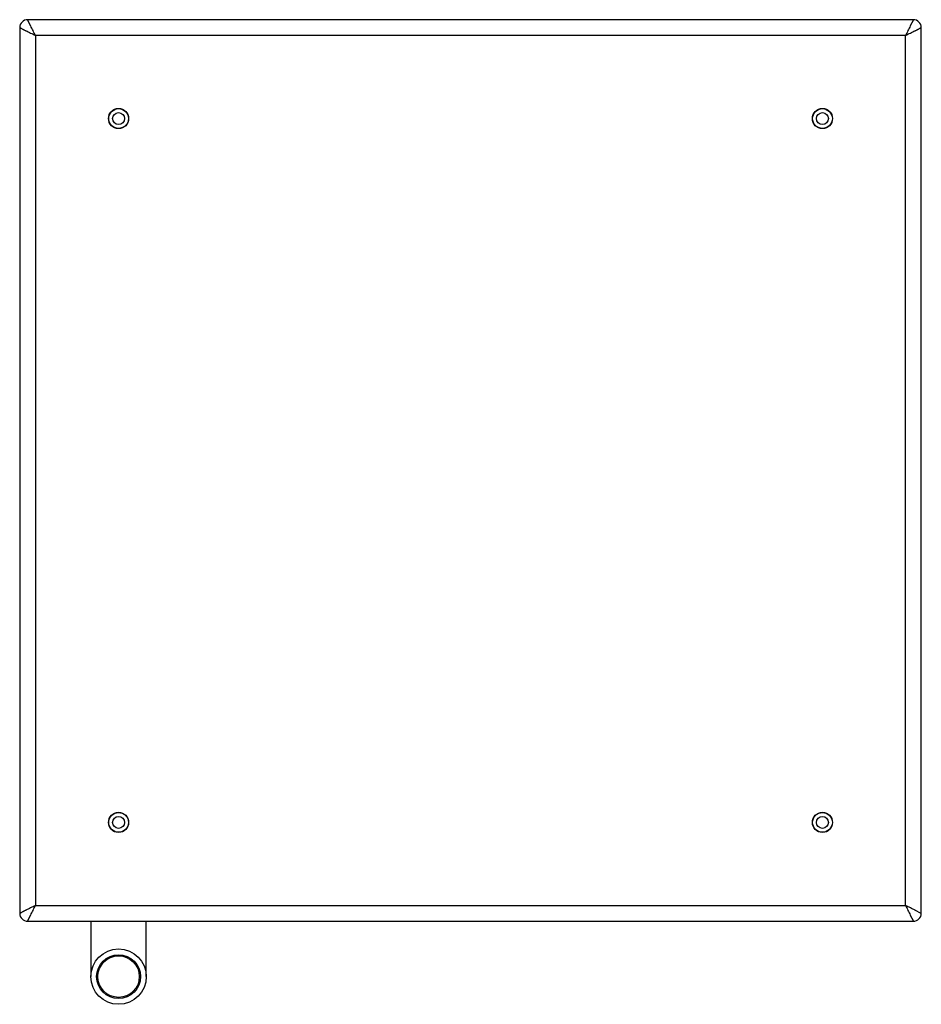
# Model space of a CAD drawing. Header units: millimetres. Extents: x 0 to 1680, y 0 to 1188.
# Tile 9 of 22: x 638 to 866, y 508 to 757. Entities that reach past the tile are written whole.
import ezdxf

# ---------------------------------------------------------------- set-up
doc = ezdxf.new("R2010")
doc.units = ezdxf.units.MM
doc.header["$LTSCALE"] = 4
doc.layers.add('AXES', color=7, linetype='Continuous')

msp = doc.modelspace()

# ---------------------------------------------------------------- linework, layer by layer
at = {"color": 9, "linetype": 'Continuous'}
for p, q in [((640.62, 755.57), (639.82, 757.17)), ((863.82, 757.17), (863.03, 755.59)), ((637.82, 755.17), (639.4, 754.38)), ((637.94, 755.11), (638.9, 754.63)), ((638.9, 754.63), (639.42, 754.37)), ((863.28, 756.09), (863.02, 755.57)), ((864.24, 754.38), (865.82, 755.17)), ((641.82, 753.17), (641.82, 533.17)), ((861.82, 753.17), (641.82, 753.17)), ((861.82, 533.17), (861.82, 753.17)), ((641.82, 533.17), (861.82, 533.17)), ((639.4, 531.96), (637.82, 531.17)), ((639.82, 529.17), (640.62, 530.77)), ((863.03, 530.75), (863.82, 529.17)), ((865.82, 531.17), (864.22, 531.97)), ((865.82, 531.17), (865.7, 531.23)), ((639.82, 529.17), (639.88, 529.29))]:
    msp.add_line(p, q, dxfattribs=at)
at = {"color": 7, "linetype": 'Continuous'}
for p, q in [((863.82, 757.17), (639.82, 757.17)), ((637.82, 755.17), (637.82, 531.17)), ((865.82, 531.17), (865.82, 755.17)), ((639.82, 529.17), (863.82, 529.17))]:
    msp.add_line(p, q, dxfattribs=at)
at = {"color": 3, "linetype": 'Continuous'}
for p, q in [((655.82, 529.17), (655.82, 515.17)), ((669.82, 515.17), (669.82, 529.17))]:
    msp.add_line(p, q, dxfattribs=at)
at = {"color": 9, "linetype": 'Continuous'}
for points in [[(863.82, 757.17), (863.76, 757.05), (863.58, 756.69)], [(864.22, 754.37), (864.74, 754.63), (865.7, 755.11)], [(639.42, 531.97), (638.9, 531.71), (637.94, 531.23)], [(863.02, 530.77), (863.28, 530.25), (863.76, 529.29)]]:
    msp.add_lwpolyline(points, dxfattribs=at)
at = {"color": 7, "linetype": 'Continuous'}
for centre, radius in [((662.82, 732.17), 2.5), ((840.82, 732.17), 2.5), ((662.82, 732.17), 1.5), ((840.82, 732.17), 1.5), ((662.82, 554.17), 2.5), ((662.82, 554.17), 1.5), ((840.82, 554.17), 2.5), ((840.82, 554.17), 1.5), ((662.82, 515.17), 5.55)]:
    msp.add_circle(centre, radius, dxfattribs=at)
at = {"color": 9, "linetype": 'Continuous'}
msp.add_circle((662.82, 515.17), 5.25, dxfattribs=at)
at = {"color": 7, "linetype": 'Continuous'}
for centre, start, end in [((639.82, 755.17), 90.003, 179.997), ((863.82, 755.17), 0, 90), ((639.82, 531.17), 180, 270), ((863.82, 531.17), 270, 0)]:
    msp.add_arc(centre, 2, start, end, dxfattribs=at)
at = {"color": 9, "linetype": 'Continuous'}
for points, knots in [([(641.82, 753.17), (641.61, 753.59), (641.21, 754.4), (640.8, 755.2), (640.61, 755.59)], [0, 0, 0, 0, 0.52259, 1, 1, 1, 1]), ([(863.03, 755.59), (862.83, 755.2), (862.43, 754.4), (862.03, 753.59), (861.82, 753.17)], [0, 0, 0, 0, 0.477411, 1, 1, 1, 1]), ([(639.4, 754.38), (639.79, 754.18), (640.59, 753.78), (641.4, 753.38), (641.82, 753.17)], [0, 0, 0, 0, 0.477411, 1, 1, 1, 1]), ([(861.82, 753.17), (862.24, 753.38), (863.05, 753.78), (863.85, 754.18), (864.24, 754.38)], [0, 0, 0, 0, 0.522589, 1, 1, 1, 1]), ([(641.82, 533.17), (641.4, 532.96), (640.59, 532.56), (639.79, 532.15), (639.4, 531.96)], [0, 0, 0, 0, 0.522589, 1, 1, 1, 1]), ([(640.61, 530.75), (640.8, 531.14), (641.21, 531.94), (641.61, 532.75), (641.82, 533.17)], [0, 0, 0, 0, 0.477411, 1, 1, 1, 1]), ([(864.24, 531.96), (863.85, 532.15), (863.05, 532.56), (862.24, 532.96), (861.82, 533.17)], [0, 0, 0, 0, 0.477411, 1, 1, 1, 1]), ([(861.82, 533.17), (862.03, 532.75), (862.43, 531.94), (862.83, 531.14), (863.03, 530.75)], [0, 0, 0, 0, 0.522589, 1, 1, 1, 1])]:
    msp.add_open_spline(points, degree=3, knots=knots, dxfattribs=at)
at = {"layer": 'AXES', "color": 7, "linetype": 'Continuous'}
for centre, radius in [((662.82, 732.17), 2.55), ((840.82, 732.17), 2.55), ((662.82, 554.17), 2.55), ((840.82, 554.17), 2.55), ((662.82, 515.17), 7)]:
    msp.add_circle(centre, radius, dxfattribs=at)

doc.saveas('drawing.dxf')
